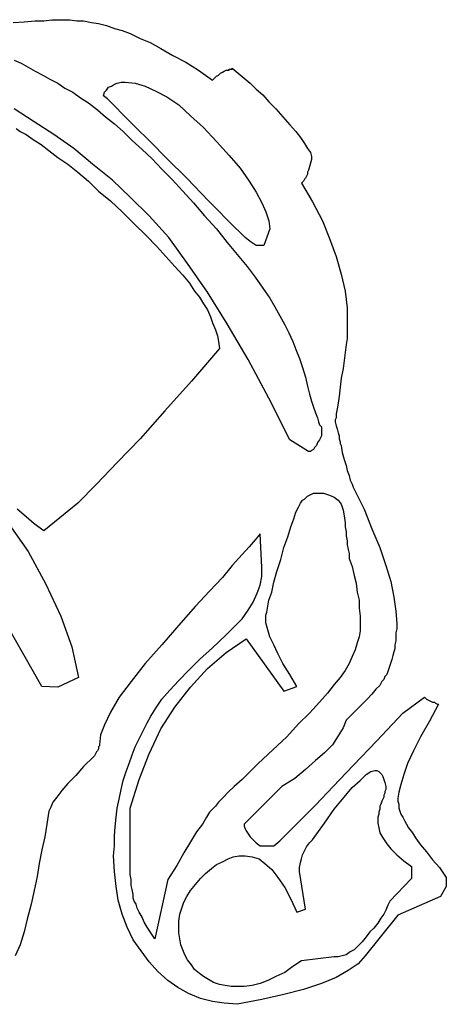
# Model space of a CAD drawing. Extents: x 0.3 to 25.6, y -0.6 to 1.9.
# Tile 3 of 20: x 1.6 to 2.4, y -0.2 to 1.8. Entities that reach past the tile are written whole.
import ezdxf

# ---------------------------------------------------------------- set-up
doc = ezdxf.new("R2010")
doc.units = 0

msp = doc.modelspace()

# ---------------------------------------------------------------- linework, layer by layer
at = {"color": 0}
for p, q in [((1.587891, 1.746094, 0.5), (1.609375, 1.748047, 0.5)), ((1.609375, 1.748047, 0.5), (1.630859, 1.75, 0.5)), ((1.630859, 1.75, 0.5), (1.648438, 1.75, 0.5)), ((1.648438, 1.75, 0.5), (1.664063, 1.751953, 0.5)), ((1.664063, 1.751953, 0.5), (1.675781, 1.751953, 0.5)), ((1.675781, 1.751953, 0.5), (1.6875, 1.751953, 0.5)), ((1.6875, 1.751953, 0.5), (1.699219, 1.751953, 0.5)), ((1.699219, 1.751953, 0.5), (1.712891, 1.75, 0.5)), ((1.712891, 1.75, 0.5), (1.726563, 1.75, 0.5)), ((1.726563, 1.75, 0.5), (1.742188, 1.746094, 0.5)), ((1.742188, 1.746094, 0.5), (1.755859, 1.744141, 0.5)), ((1.755859, 1.744141, 0.5), (1.771484, 1.740234, 0.5)), ((1.771484, 1.740234, 0.5), (1.787109, 1.734375, 0.5)), ((1.787109, 1.734375, 0.5), (1.802734, 1.730469, 0.5)), ((1.802734, 1.730469, 0.5), (1.818359, 1.724609, 0.5)), ((1.818359, 1.724609, 0.5), (1.837891, 1.714844, 0.5)), ((1.837891, 1.714844, 0.5), (1.857422, 1.707031, 0.5)), ((1.857422, 1.707031, 0.5), (1.878906, 1.695313, 0.5)), ((1.878906, 1.695313, 0.5), (1.902344, 1.681641, 0.5)), ((1.589844, 1.671875, 0.5), (1.603516, 1.666016, 0.5)), ((1.902344, 1.681641, 0.5), (1.927734, 1.667969, 0.5)), ((1.603516, 1.666016, 0.5), (1.617188, 1.658203, 0.5)), ((1.617188, 1.658203, 0.5), (1.630859, 1.650391, 0.5)), ((1.630859, 1.650391, 0.5), (1.646484, 1.642578, 0.5)), ((1.927734, 1.667969, 0.5), (1.953125, 1.652344, 0.5)), ((1.953125, 1.652344, 0.5), (1.980469, 1.632813, 0.5)), ((2, 1.648438, 0.5), (2.003906, 1.650391, 0.5)), ((2.003906, 1.650391, 0.5), (2.007813, 1.652344, 0.5)), ((2.007813, 1.652344, 0.5), (2.011719, 1.652344, 0.5)), ((2.011719, 1.652344, 0.5), (2.013672, 1.652344, 0.5)), ((2.013672, 1.652344, 0.5), (2.013672, 1.654297, 0.5)), ((2.013672, 1.654297, 0.5), (2.015625, 1.654297, 0.5)), ((2.015625, 1.654297, 0.5), (2.015625, 1.654297, 0.5)), ((2.015625, 1.654297, 0.5), (2.017578, 1.654297, 0.5)), ((2.017578, 1.654297, 0.5), (2.017578, 1.654297, 0.5)), ((2.017578, 1.654297, 0.5), (2.019531, 1.654297, 0.5)), ((2.019531, 1.654297, 0.5), (2.019531, 1.65625, 0.5)), ((2.019531, 1.65625, 0.5), (2.03125, 1.646484, 0.5)), ((1.646484, 1.642578, 0.5), (1.660156, 1.634766, 0.5)), ((1.660156, 1.634766, 0.5), (1.675781, 1.626953, 0.5)), ((1.980469, 1.632813, 0.5), (1.984375, 1.636719, 0.5)), ((1.984375, 1.636719, 0.5), (1.988281, 1.640625, 0.5)), ((1.988281, 1.640625, 0.5), (1.992188, 1.642578, 0.5)), ((1.992188, 1.642578, 0.5), (1.996094, 1.646484, 0.5)), ((1.996094, 1.646484, 0.5), (2, 1.648438, 0.5)), ((2.03125, 1.646484, 0.5), (2.042969, 1.636719, 0.5)), ((2.042969, 1.636719, 0.5), (2.054688, 1.626953, 0.5)), ((1.675781, 1.626953, 0.5), (1.689453, 1.617188, 0.5)), ((1.689453, 1.617188, 0.5), (1.705078, 1.609375, 0.5)), ((1.767578, 1.609375, 0.5), (1.771484, 1.613281, 0.5)), ((1.771484, 1.613281, 0.5), (1.775391, 1.619141, 0.5)), ((1.775391, 1.619141, 0.5), (1.78125, 1.621094, 0.5)), ((1.78125, 1.621094, 0.5), (1.787109, 1.625, 0.5)), ((1.787109, 1.625, 0.5), (1.792969, 1.626953, 0.5)), ((1.792969, 1.626953, 0.5), (1.800781, 1.628906, 0.5)), ((1.800781, 1.628906, 0.5), (1.808594, 1.628906, 0.5)), ((1.808594, 1.628906, 0.5), (1.828125, 1.626953, 0.5)), ((1.828125, 1.626953, 0.5), (1.847656, 1.621094, 0.5)), ((1.847656, 1.621094, 0.5), (1.869141, 1.611328, 0.5)), ((2.054688, 1.626953, 0.5), (2.066406, 1.615234, 0.5)), ((2.066406, 1.615234, 0.5), (2.080078, 1.603516, 0.5)), ((1.705078, 1.609375, 0.5), (1.720703, 1.597656, 0.5)), ((1.720703, 1.597656, 0.5), (1.736328, 1.587891, 0.5)), ((1.765625, 1.601563, 0.5), (1.767578, 1.609375, 0.5)), ((1.773438, 1.595703, 0.5), (1.765625, 1.601563, 0.5)), ((1.787109, 1.582031, 0.5), (1.773438, 1.595703, 0.5)), ((1.869141, 1.611328, 0.5), (1.890625, 1.599609, 0.5)), ((1.890625, 1.599609, 0.5), (1.914063, 1.583984, 0.5)), ((2.080078, 1.603516, 0.5), (2.091797, 1.589844, 0.5)), ((1.628906, 1.550781, 0.5), (1.589844, 1.576172, 0.5)), ((1.736328, 1.587891, 0.5), (1.753906, 1.574219, 0.5)), ((1.753906, 1.574219, 0.5), (1.769531, 1.560547, 0.5)), ((1.804688, 1.564453, 0.5), (1.787109, 1.582031, 0.5)), ((1.914063, 1.583984, 0.5), (1.9375, 1.5625, 0.5)), ((2.091797, 1.589844, 0.5), (2.105469, 1.576172, 0.5)), ((2.105469, 1.576172, 0.5), (2.119141, 1.560547, 0.5)), ((1.769531, 1.560547, 0.5), (1.787109, 1.546875, 0.5)), ((1.828125, 1.541016, 0.5), (1.804688, 1.564453, 0.5)), ((1.9375, 1.5625, 0.5), (1.962891, 1.539063, 0.5)), ((2.119141, 1.560547, 0.5), (2.132813, 1.544922, 0.5)), ((1.59375, 1.537109, 0.5), (1.601563, 1.53125, 0.5)), ((1.667969, 1.525391, 0.5), (1.628906, 1.550781, 0.5)), ((1.787109, 1.546875, 0.5), (1.804688, 1.53125, 0.5)), ((1.857422, 1.511719, 0.5), (1.828125, 1.541016, 0.5)), ((1.962891, 1.539063, 0.5), (1.988281, 1.511719, 0.5)), ((2.132813, 1.544922, 0.5), (2.144531, 1.53125, 0.5)), ((1.601563, 1.53125, 0.5), (1.613281, 1.525391, 0.5)), ((1.613281, 1.525391, 0.5), (1.626953, 1.515625, 0.5)), ((1.626953, 1.515625, 0.5), (1.642578, 1.505859, 0.5)), ((1.707031, 1.498047, 0.5), (1.667969, 1.525391, 0.5)), ((1.804688, 1.53125, 0.5), (1.822266, 1.513672, 0.5)), ((2.144531, 1.53125, 0.5), (2.154297, 1.519531, 0.5)), ((2.154297, 1.519531, 0.5), (2.162109, 1.507813, 0.5)), ((1.642578, 1.505859, 0.5), (1.658203, 1.494141, 0.5)), ((1.744141, 1.466797, 0.5), (1.707031, 1.498047, 0.5)), ((1.822266, 1.513672, 0.5), (1.841797, 1.496094, 0.5)), ((1.841797, 1.496094, 0.5), (1.861328, 1.478516, 0.5)), ((1.890625, 1.478516, 0.5), (1.857422, 1.511719, 0.5)), ((1.988281, 1.511719, 0.5), (2.013672, 1.484375, 0.5)), ((2.162109, 1.507813, 0.5), (2.167969, 1.498047, 0.5)), ((2.167969, 1.498047, 0.5), (2.173828, 1.490234, 0.5)), ((1.658203, 1.494141, 0.5), (1.675781, 1.480469, 0.5)), ((1.675781, 1.480469, 0.5), (1.695313, 1.466797, 0.5)), ((1.861328, 1.478516, 0.5), (1.880859, 1.457031, 0.5)), ((1.929688, 1.439453, 0.5), (1.890625, 1.478516, 0.5)), ((2.013672, 1.484375, 0.5), (2.035156, 1.458984, 0.5)), ((2.175781, 1.476563, 0.5), (2.169922, 1.455078, 0.5)), ((2.173828, 1.490234, 0.5), (2.175781, 1.482422, 0.5)), ((2.175781, 1.482422, 0.5), (2.175781, 1.476563, 0.5)), ((1.695313, 1.466797, 0.5), (1.714844, 1.451172, 0.5)), ((1.783203, 1.435547, 0.5), (1.744141, 1.466797, 0.5)), ((1.880859, 1.457031, 0.5), (1.900391, 1.4375, 0.5)), ((2.035156, 1.458984, 0.5), (2.052734, 1.433594, 0.5)), ((1.714844, 1.451172, 0.5), (1.736328, 1.433594, 0.5)), ((1.900391, 1.4375, 0.5), (1.921875, 1.414063, 0.5)), ((1.972656, 1.394531, 0.5), (1.929688, 1.439453, 0.5)), ((2.162109, 1.4375, 0.5), (2.160156, 1.433594, 0.5)), ((2.164063, 1.439453, 0.5), (2.162109, 1.4375, 0.5)), ((2.166016, 1.443359, 0.5), (2.164063, 1.439453, 0.5)), ((2.167969, 1.447266, 0.5), (2.166016, 1.443359, 0.5)), ((2.169922, 1.455078, 0.5), (2.167969, 1.451172, 0.5)), ((2.167969, 1.451172, 0.5), (2.167969, 1.447266, 0.5)), ((1.736328, 1.433594, 0.5), (1.755859, 1.414063, 0.5)), ((1.818359, 1.402344, 0.5), (1.783203, 1.435547, 0.5)), ((2.052734, 1.433594, 0.5), (2.066406, 1.412109, 0.5)), ((2.158203, 1.431641, 0.5), (2.15625, 1.429688, 0.5)), ((2.15625, 1.429688, 0.5), (2.177734, 1.392578, 0.5)), ((2.160156, 1.433594, 0.5), (2.158203, 1.431641, 0.5)), ((1.755859, 1.414063, 0.5), (1.779297, 1.394531, 0.5)), ((1.855469, 1.365234, 0.5), (1.818359, 1.402344, 0.5)), ((1.921875, 1.414063, 0.5), (1.943359, 1.390625, 0.5)), ((2.066406, 1.412109, 0.5), (2.078125, 1.390625, 0.5)), ((1.779297, 1.394531, 0.5), (1.802734, 1.373047, 0.5)), ((1.943359, 1.390625, 0.5), (1.964844, 1.365234, 0.5)), ((1.992188, 1.375, 0.5), (1.972656, 1.394531, 0.5)), ((2.078125, 1.390625, 0.5), (2.085938, 1.373047, 0.5)), ((2.177734, 1.392578, 0.5), (2.197266, 1.355469, 0.5)), ((1.802734, 1.373047, 0.5), (1.826172, 1.349609, 0.5)), ((1.894531, 1.322266, 0.5), (1.855469, 1.365234, 0.5)), ((1.964844, 1.365234, 0.5), (1.988281, 1.339844, 0.5)), ((2.007813, 1.359375, 0.5), (1.992188, 1.375, 0.5)), ((2.023438, 1.34375, 0.5), (2.007813, 1.359375, 0.5)), ((2.085938, 1.373047, 0.5), (2.091797, 1.355469, 0.5)), ((1.826172, 1.349609, 0.5), (1.849609, 1.326172, 0.5)), ((1.988281, 1.339844, 0.5), (2.009766, 1.3125, 0.5)), ((2.035156, 1.332031, 0.5), (2.023438, 1.34375, 0.5)), ((2.09375, 1.339844, 0.5), (2.082031, 1.306641, 0.5)), ((2.091797, 1.355469, 0.5), (2.09375, 1.339844, 0.5)), ((2.197266, 1.355469, 0.5), (2.210938, 1.320313, 0.5)), ((1.849609, 1.326172, 0.5), (1.871094, 1.304688, 0.5)), ((1.931641, 1.271484, 0.5), (1.894531, 1.322266, 0.5)), ((2.044922, 1.322266, 0.5), (2.035156, 1.332031, 0.5)), ((2.054688, 1.314453, 0.5), (2.044922, 1.322266, 0.5)), ((2.210938, 1.320313, 0.5), (2.224609, 1.285156, 0.5)), ((1.871094, 1.304688, 0.5), (1.888672, 1.285156, 0.5)), ((2.009766, 1.3125, 0.5), (2.029297, 1.289063, 0.5)), ((2.060547, 1.310547, 0.5), (2.054688, 1.314453, 0.5)), ((2.066406, 1.306641, 0.5), (2.060547, 1.310547, 0.5)), ((2.082031, 1.306641, 0.5), (2.066406, 1.306641, 0.5)), ((1.888672, 1.285156, 0.5), (1.90625, 1.265625, 0.5)), ((2.029297, 1.289063, 0.5), (2.048828, 1.265625, 0.5)), ((2.224609, 1.285156, 0.5), (2.234375, 1.25, 0.5)), ((1.90625, 1.265625, 0.5), (1.921875, 1.248047, 0.5)), ((1.970703, 1.214844, 0.5), (1.931641, 1.271484, 0.5)), ((2.048828, 1.265625, 0.5), (2.064453, 1.244141, 0.5)), ((1.921875, 1.248047, 0.5), (1.935547, 1.232422, 0.5)), ((2.064453, 1.244141, 0.5), (2.080078, 1.222656, 0.5)), ((2.234375, 1.25, 0.5), (2.242188, 1.216797, 0.5)), ((1.935547, 1.232422, 0.5), (1.945313, 1.216797, 0.5)), ((1.945313, 1.216797, 0.5), (1.955078, 1.205078, 0.5)), ((1.955078, 1.205078, 0.5), (1.962891, 1.191406, 0.5)), ((2.009766, 1.152344, 0.5), (1.970703, 1.214844, 0.5)), ((2.080078, 1.222656, 0.5), (2.09375, 1.203125, 0.5)), ((2.242188, 1.216797, 0.5), (2.246094, 1.183594, 0.5)), ((1.962891, 1.191406, 0.5), (1.970703, 1.179688, 0.5)), ((2.09375, 1.203125, 0.5), (2.103516, 1.185547, 0.5)), ((2.103516, 1.185547, 0.5), (2.113281, 1.167969, 0.5)), ((1.970703, 1.179688, 0.5), (1.976563, 1.166016, 0.5)), ((1.976563, 1.166016, 0.5), (1.980469, 1.154297, 0.5)), ((2.113281, 1.167969, 0.5), (2.123047, 1.150391, 0.5)), ((2.246094, 1.183594, 0.5), (2.246094, 1.152344, 0.5)), ((1.980469, 1.154297, 0.5), (1.986328, 1.140625, 0.5)), ((2.050781, 1.082031, 0.5), (2.009766, 1.152344, 0.5)), ((2.123047, 1.150391, 0.5), (2.130859, 1.134766, 0.5)), ((2.246094, 1.152344, 0.5), (2.246094, 1.144531, 0.5)), ((1.986328, 1.140625, 0.5), (1.990234, 1.128906, 0.5)), ((1.990234, 1.128906, 0.5), (1.992188, 1.117188, 0.5)), ((2.130859, 1.134766, 0.5), (2.138672, 1.117188, 0.5)), ((2.246094, 1.144531, 0.5), (2.246094, 1.134766, 0.5)), ((2.246094, 1.134766, 0.5), (2.246094, 1.123047, 0.5)), ((1.992188, 1.117188, 0.5), (1.994141, 1.103516, 0.5)), ((2.138672, 1.117188, 0.5), (2.144531, 1.101563, 0.5)), ((2.244141, 1.111328, 0.5), (2.242188, 1.095703, 0.5)), ((2.246094, 1.123047, 0.5), (2.244141, 1.111328, 0.5)), ((1.994141, 1.103516, 0.5), (1.939453, 1.039063, 0.5)), ((2.144531, 1.101563, 0.5), (2.152344, 1.083984, 0.5)), ((2.242188, 1.095703, 0.5), (2.240234, 1.080078, 0.5)), ((2.091797, 1.005859, 0.5), (2.050781, 1.082031, 0.5)), ((2.152344, 1.083984, 0.5), (2.158203, 1.066406, 0.5)), ((2.240234, 1.080078, 0.5), (2.238281, 1.064453, 0.5)), ((2.158203, 1.066406, 0.5), (2.164063, 1.046875, 0.5)), ((2.238281, 1.064453, 0.5), (2.234375, 1.044922, 0.5)), ((1.939453, 1.039063, 0.5), (1.886719, 0.980469, 0.5)), ((2.164063, 1.046875, 0.5), (2.167969, 1.029297, 0.5)), ((2.167969, 1.029297, 0.5), (2.171875, 1.013672, 0.5)), ((2.234375, 1.044922, 0.5), (2.232422, 1.027344, 0.5)), ((2.171875, 1.013672, 0.5), (2.175781, 1, 0.5)), ((2.230469, 1.009766, 0.5), (2.228516, 0.996094, 0.5)), ((2.232422, 1.027344, 0.5), (2.230469, 1.009766, 0.5)), ((2.132813, 0.923828, 0.5), (2.091797, 1.005859, 0.5)), ((2.175781, 1, 0.5), (2.179688, 0.988281, 0.5)), ((2.228516, 0.996094, 0.5), (2.226563, 0.984375, 0.5)), ((1.886719, 0.980469, 0.5), (1.837891, 0.925781, 0.5)), ((2.179688, 0.988281, 0.5), (2.183594, 0.976563, 0.5)), ((2.183594, 0.976563, 0.5), (2.1875, 0.966797, 0.5)), ((2.226563, 0.984375, 0.5), (2.224609, 0.974609, 0.5)), ((2.224609, 0.974609, 0.5), (2.224609, 0.966797, 0.5)), ((2.1875, 0.966797, 0.5), (2.189453, 0.958984, 0.5)), ((2.189453, 0.958984, 0.5), (2.191406, 0.953125, 0.5)), ((2.191406, 0.953125, 0.5), (2.195313, 0.949219, 0.5)), ((2.224609, 0.966797, 0.5), (2.222656, 0.962891, 0.5)), ((2.222656, 0.962891, 0.5), (2.222656, 0.958984, 0.5)), ((2.222656, 0.958984, 0.5), (2.224609, 0.951172, 0.5)), ((2.195313, 0.949219, 0.5), (2.195313, 0.931641, 0.5)), ((2.224609, 0.951172, 0.5), (2.226563, 0.945313, 0.5)), ((2.226563, 0.945313, 0.5), (2.228516, 0.9375, 0.5)), ((2.228516, 0.9375, 0.5), (2.230469, 0.931641, 0.5)), ((1.837891, 0.925781, 0.5), (1.792969, 0.878906, 0.5)), ((2.169922, 0.900391, 0.5), (2.132813, 0.923828, 0.5)), ((2.1875, 0.917969, 0.5), (2.185547, 0.912109, 0.5)), ((2.191406, 0.923828, 0.5), (2.1875, 0.917969, 0.5)), ((2.195313, 0.931641, 0.5), (2.191406, 0.923828, 0.5)), ((2.230469, 0.931641, 0.5), (2.230469, 0.925781, 0.5)), ((2.230469, 0.925781, 0.5), (2.232422, 0.919922, 0.5)), ((2.232422, 0.919922, 0.5), (2.232422, 0.916016, 0.5)), ((2.232422, 0.916016, 0.5), (2.234375, 0.912109, 0.5)), ((2.173828, 0.900391, 0.5), (2.169922, 0.900391, 0.5)), ((2.175781, 0.902344, 0.5), (2.173828, 0.900391, 0.5)), ((2.179688, 0.904297, 0.5), (2.175781, 0.902344, 0.5)), ((2.181641, 0.908203, 0.5), (2.179688, 0.904297, 0.5)), ((2.185547, 0.912109, 0.5), (2.181641, 0.908203, 0.5)), ((2.234375, 0.912109, 0.5), (2.236328, 0.898438, 0.5)), ((2.236328, 0.898438, 0.5), (2.240234, 0.884766, 0.5)), ((1.792969, 0.878906, 0.5), (1.751953, 0.835938, 0.5)), ((2.240234, 0.884766, 0.5), (2.244141, 0.873047, 0.5)), ((2.244141, 0.873047, 0.5), (2.246094, 0.863281, 0.5)), ((2.246094, 0.863281, 0.5), (2.25, 0.853516, 0.5)), ((1.751953, 0.835938, 0.5), (1.714844, 0.798828, 0.5)), ((2.25, 0.853516, 0.5), (2.251953, 0.84375, 0.5)), ((2.251953, 0.84375, 0.5), (2.255859, 0.835938, 0.5)), ((2.255859, 0.835938, 0.5), (2.257813, 0.830078, 0.5)), ((2.171875, 0.814453, 0.5), (2.175781, 0.816406, 0.5)), ((2.175781, 0.816406, 0.5), (2.179688, 0.818359, 0.5)), ((2.179688, 0.818359, 0.5), (2.181641, 0.818359, 0.5)), ((2.181641, 0.818359, 0.5), (2.185547, 0.818359, 0.5)), ((2.185547, 0.818359, 0.5), (2.199219, 0.818359, 0.5)), ((2.199219, 0.818359, 0.5), (2.210938, 0.814453, 0.5)), ((2.257813, 0.830078, 0.5), (2.279297, 0.787109, 0.5)), ((1.714844, 0.798828, 0.5), (1.679688, 0.769531, 0.5)), ((2.150391, 0.791016, 0.5), (2.154297, 0.798828, 0.5)), ((2.154297, 0.798828, 0.5), (2.158203, 0.804688, 0.5)), ((2.158203, 0.804688, 0.5), (2.162109, 0.806641, 0.5)), ((2.162109, 0.806641, 0.5), (2.166016, 0.810547, 0.5)), ((2.166016, 0.810547, 0.5), (2.167969, 0.8125, 0.5)), ((2.167969, 0.8125, 0.5), (2.171875, 0.814453, 0.5)), ((2.210938, 0.814453, 0.5), (2.220703, 0.810547, 0.5)), ((2.220703, 0.810547, 0.5), (2.228516, 0.804688, 0.5)), ((2.228516, 0.804688, 0.5), (2.234375, 0.796875, 0.5)), ((2.234375, 0.796875, 0.5), (2.238281, 0.785156, 0.5)), ((1.613281, 0.771484, 0.5), (1.595703, 0.787109, 0.5)), ((2.140625, 0.767578, 0.5), (2.144531, 0.78125, 0.5)), ((2.144531, 0.78125, 0.5), (2.150391, 0.791016, 0.5)), ((2.238281, 0.785156, 0.5), (2.240234, 0.773438, 0.5)), ((2.279297, 0.787109, 0.5), (2.294922, 0.748047, 0.5)), ((1.644531, 0.4375, 0.5), (1.460938, 0.757813, 0.5)), ((1.572266, 0.767578, 0.5), (1.617188, 0.703125, 0.5)), ((1.628906, 0.757813, 0.5), (1.613281, 0.771484, 0.5)), ((1.648438, 0.744141, 0.5), (1.628906, 0.757813, 0.5)), ((1.679688, 0.769531, 0.5), (1.648438, 0.744141, 0.5)), ((2.134766, 0.751953, 0.5), (2.140625, 0.767578, 0.5)), ((2.240234, 0.773438, 0.5), (2.242188, 0.759766, 0.5)), ((2.242188, 0.759766, 0.5), (2.242188, 0.751953, 0.5)), ((2.074219, 0.738281, 0.5), (2.064453, 0.726563, 0.5)), ((2.078125, 0.671875, 0.5), (2.074219, 0.738281, 0.5)), ((2.128906, 0.732422, 0.5), (2.134766, 0.751953, 0.5)), ((2.242188, 0.751953, 0.5), (2.244141, 0.742188, 0.5)), ((2.244141, 0.742188, 0.5), (2.244141, 0.734375, 0.5)), ((2.294922, 0.748047, 0.5), (2.310547, 0.710938, 0.5)), ((2.064453, 0.726563, 0.5), (2.052734, 0.712891, 0.5)), ((2.121094, 0.710938, 0.5), (2.128906, 0.732422, 0.5)), ((2.244141, 0.734375, 0.5), (2.246094, 0.724609, 0.5)), ((2.246094, 0.724609, 0.5), (2.246094, 0.716797, 0.5)), ((1.617188, 0.703125, 0.5), (1.652344, 0.638672, 0.5)), ((2.052734, 0.712891, 0.5), (2.039063, 0.697266, 0.5)), ((2.115234, 0.6875, 0.5), (2.121094, 0.710938, 0.5)), ((2.246094, 0.716797, 0.5), (2.248047, 0.707031, 0.5)), ((2.248047, 0.707031, 0.5), (2.25, 0.699219, 0.5)), ((2.25, 0.699219, 0.5), (2.25, 0.689453, 0.5)), ((2.310547, 0.710938, 0.5), (2.322266, 0.675781, 0.5)), ((2.039063, 0.697266, 0.5), (2.019531, 0.675781, 0.5)), ((2.107422, 0.664063, 0.5), (2.115234, 0.6875, 0.5)), ((2.25, 0.689453, 0.5), (2.255859, 0.673828, 0.5)), ((2.019531, 0.675781, 0.5), (2, 0.652344, 0.5)), ((2.078125, 0.654297, 0.5), (2.078125, 0.671875, 0.5)), ((2.101563, 0.642578, 0.5), (2.107422, 0.664063, 0.5)), ((2.255859, 0.673828, 0.5), (2.259766, 0.65625, 0.5)), ((2.322266, 0.675781, 0.5), (2.332031, 0.644531, 0.5)), ((2, 0.652344, 0.5), (1.974609, 0.625, 0.5)), ((2.074219, 0.636719, 0.5), (2.078125, 0.654297, 0.5)), ((2.097656, 0.623047, 0.5), (2.101563, 0.642578, 0.5)), ((2.259766, 0.65625, 0.5), (2.263672, 0.640625, 0.5)), ((2.332031, 0.644531, 0.5), (2.337891, 0.613281, 0.5)), ((1.652344, 0.638672, 0.5), (1.681641, 0.576172, 0.5)), ((1.974609, 0.625, 0.5), (1.947266, 0.595703, 0.5)), ((2.068359, 0.621094, 0.5), (2.074219, 0.636719, 0.5)), ((2.091797, 0.607422, 0.5), (2.097656, 0.623047, 0.5)), ((2.263672, 0.640625, 0.5), (2.265625, 0.623047, 0.5)), ((2.265625, 0.623047, 0.5), (2.269531, 0.607422, 0.5)), ((2.050781, 0.587891, 0.5), (2.060547, 0.603516, 0.5)), ((2.060547, 0.603516, 0.5), (2.068359, 0.621094, 0.5)), ((2.089844, 0.595703, 0.5), (2.091797, 0.607422, 0.5)), ((2.269531, 0.607422, 0.5), (2.269531, 0.591797, 0.5)), ((2.337891, 0.613281, 0.5), (2.341797, 0.585938, 0.5)), ((1.947266, 0.595703, 0.5), (1.917969, 0.5625, 0.5)), ((2.039063, 0.570313, 0.5), (2.050781, 0.587891, 0.5)), ((2.085938, 0.578125, 0.5), (2.087891, 0.583984, 0.5)), ((2.087891, 0.583984, 0.5), (2.089844, 0.595703, 0.5)), ((2.269531, 0.591797, 0.5), (2.271484, 0.576172, 0.5)), ((2.341797, 0.585938, 0.5), (2.34375, 0.560547, 0.5)), ((1.681641, 0.576172, 0.5), (1.703125, 0.515625, 0.5)), ((2.023438, 0.554688, 0.5), (2.039063, 0.570313, 0.5)), ((2.085938, 0.572266, 0.5), (2.085938, 0.578125, 0.5)), ((2.085938, 0.5625, 0.5), (2.085938, 0.572266, 0.5)), ((2.271484, 0.576172, 0.5), (2.271484, 0.560547, 0.5)), ((1.917969, 0.5625, 0.5), (1.880859, 0.519531, 0.5)), ((2.007813, 0.539063, 0.5), (2.023438, 0.554688, 0.5)), ((2.089844, 0.548828, 0.5), (2.085938, 0.5625, 0.5)), ((2.09375, 0.535156, 0.5), (2.089844, 0.548828, 0.5)), ((2.271484, 0.546875, 0.5), (2.269531, 0.535156, 0.5)), ((2.271484, 0.560547, 0.5), (2.271484, 0.546875, 0.5)), ((2.34375, 0.550781, 0.5), (2.341797, 0.542969, 0.5)), ((2.34375, 0.560547, 0.5), (2.34375, 0.550781, 0.5)), ((1.980469, 0.513672, 0.5), (2.007813, 0.539063, 0.5)), ((2.007813, 0.503906, 0.5), (2.046875, 0.53125, 0.5)), ((2.046875, 0.53125, 0.5), (2.121094, 0.427734, 0.5)), ((2.101563, 0.519531, 0.5), (2.09375, 0.535156, 0.5)), ((2.269531, 0.535156, 0.5), (2.265625, 0.523438, 0.5)), ((2.341797, 0.527344, 0.5), (2.339844, 0.519531, 0.5)), ((2.341797, 0.542969, 0.5), (2.341797, 0.535156, 0.5)), ((2.341797, 0.535156, 0.5), (2.341797, 0.527344, 0.5)), ((1.703125, 0.515625, 0.5), (1.716797, 0.455078, 0.5)), ((1.880859, 0.519531, 0.5), (1.847656, 0.482422, 0.5)), ((1.955078, 0.490234, 0.5), (1.980469, 0.513672, 0.5)), ((2.109375, 0.501953, 0.5), (2.101563, 0.519531, 0.5)), ((2.261719, 0.509766, 0.5), (2.255859, 0.496094, 0.5)), ((2.265625, 0.523438, 0.5), (2.261719, 0.509766, 0.5)), ((2.337891, 0.505859, 0.5), (2.335938, 0.498047, 0.5)), ((2.339844, 0.511719, 0.5), (2.337891, 0.505859, 0.5)), ((2.339844, 0.519531, 0.5), (2.339844, 0.511719, 0.5)), ((1.933594, 0.46875, 0.5), (1.955078, 0.490234, 0.5)), ((1.970703, 0.472656, 0.5), (2.007813, 0.503906, 0.5)), ((2.119141, 0.482422, 0.5), (2.109375, 0.501953, 0.5)), ((2.255859, 0.496094, 0.5), (2.25, 0.482422, 0.5)), ((2.333984, 0.490234, 0.5), (2.332031, 0.484375, 0.5)), ((2.335938, 0.498047, 0.5), (2.333984, 0.490234, 0.5)), ((1.847656, 0.482422, 0.5), (1.820313, 0.447266, 0.5)), ((1.914063, 0.449219, 0.5), (1.933594, 0.46875, 0.5)), ((1.9375, 0.435547, 0.5), (1.970703, 0.472656, 0.5)), ((2.132813, 0.460938, 0.5), (2.119141, 0.482422, 0.5)), ((2.242188, 0.46875, 0.5), (2.232422, 0.455078, 0.5)), ((2.25, 0.482422, 0.5), (2.242188, 0.46875, 0.5)), ((2.326172, 0.466797, 0.5), (2.324219, 0.460938, 0.5)), ((2.328125, 0.472656, 0.5), (2.326172, 0.466797, 0.5)), ((2.330078, 0.478516, 0.5), (2.328125, 0.472656, 0.5)), ((2.332031, 0.484375, 0.5), (2.330078, 0.478516, 0.5)), ((1.716797, 0.455078, 0.5), (1.675781, 0.435547, 0.5)), ((1.820313, 0.447266, 0.5), (1.796875, 0.416016, 0.5)), ((1.896484, 0.429688, 0.5), (1.914063, 0.449219, 0.5)), ((2.146484, 0.4375, 0.5), (2.132813, 0.460938, 0.5)), ((2.232422, 0.455078, 0.5), (2.220703, 0.441406, 0.5)), ((2.314453, 0.447266, 0.5), (2.310547, 0.439453, 0.5)), ((2.318359, 0.451172, 0.5), (2.314453, 0.447266, 0.5)), ((2.320313, 0.457031, 0.5), (2.318359, 0.451172, 0.5)), ((2.324219, 0.460938, 0.5), (2.320313, 0.457031, 0.5)), ((1.675781, 0.435547, 0.5), (1.644531, 0.4375, 0.5)), ((1.880859, 0.412109, 0.5), (1.896484, 0.429688, 0.5)), ((1.90625, 0.396484, 0.5), (1.9375, 0.435547, 0.5)), ((2.121094, 0.427734, 0.5), (2.146484, 0.4375, 0.5)), ((2.220703, 0.441406, 0.5), (2.207031, 0.423828, 0.5)), ((2.302734, 0.431641, 0.5), (2.294922, 0.421875, 0.5)), ((2.310547, 0.439453, 0.5), (2.302734, 0.431641, 0.5)), ((1.796875, 0.416016, 0.5), (1.779297, 0.386719, 0.5)), ((1.869141, 0.394531, 0.5), (1.880859, 0.412109, 0.5)), ((2.207031, 0.423828, 0.5), (2.191406, 0.40625, 0.5)), ((2.285156, 0.412109, 0.5), (2.273438, 0.400391, 0.5)), ((2.294922, 0.421875, 0.5), (2.285156, 0.412109, 0.5)), ((2.355469, 0.384766, 0.5), (2.398438, 0.416016, 0.5)), ((2.398438, 0.416016, 0.5), (2.402344, 0.412109, 0.5)), ((2.402344, 0.412109, 0.5), (2.40625, 0.410156, 0.5)), ((2.40625, 0.410156, 0.5), (2.410156, 0.408203, 0.5)), ((2.410156, 0.408203, 0.5), (2.414063, 0.40625, 0.5)), ((1.859375, 0.378906, 0.5), (1.869141, 0.394531, 0.5)), ((1.878906, 0.353516, 0.5), (1.90625, 0.396484, 0.5)), ((2.191406, 0.40625, 0.5), (2.171875, 0.384766, 0.5)), ((2.273438, 0.400391, 0.5), (2.259766, 0.386719, 0.5)), ((2.425781, 0.402344, 0.5), (2.408203, 0.369141, 0.5)), ((2.414063, 0.40625, 0.5), (2.417969, 0.40625, 0.5)), ((2.417969, 0.40625, 0.5), (2.419922, 0.404297, 0.5)), ((2.419922, 0.404297, 0.5), (2.423828, 0.402344, 0.5)), ((2.423828, 0.402344, 0.5), (2.425781, 0.402344, 0.5)), ((1.779297, 0.386719, 0.5), (1.767578, 0.361328, 0.5)), ((1.851563, 0.365234, 0.5), (1.859375, 0.378906, 0.5)), ((2.171875, 0.384766, 0.5), (2.150391, 0.363281, 0.5)), ((2.244141, 0.371094, 0.5), (2.238281, 0.355469, 0.5)), ((2.259766, 0.386719, 0.5), (2.244141, 0.371094, 0.5)), ((2.304688, 0.330078, 0.5), (2.355469, 0.384766, 0.5)), ((2.408203, 0.369141, 0.5), (2.390625, 0.337891, 0.5)), ((1.767578, 0.361328, 0.5), (1.759766, 0.341797, 0.5)), ((1.835938, 0.333984, 0.5), (1.84375, 0.349609, 0.5)), ((1.84375, 0.349609, 0.5), (1.851563, 0.365234, 0.5)), ((1.855469, 0.304688, 0.5), (1.878906, 0.353516, 0.5)), ((2.150391, 0.363281, 0.5), (2.126953, 0.337891, 0.5)), ((2.238281, 0.355469, 0.5), (2.228516, 0.339844, 0.5)), ((1.759766, 0.341797, 0.5), (1.757813, 0.322266, 0.5)), ((1.828125, 0.318359, 0.5), (1.835938, 0.333984, 0.5)), ((2.126953, 0.337891, 0.5), (2.099609, 0.3125, 0.5)), ((2.228516, 0.339844, 0.5), (2.216797, 0.322266, 0.5)), ((2.257813, 0.28125, 0.5), (2.304688, 0.330078, 0.5)), ((2.390625, 0.337891, 0.5), (2.376953, 0.310547, 0.5)), ((1.755859, 0.314453, 0.5), (1.753906, 0.310547, 0.5)), ((1.757813, 0.320313, 0.5), (1.755859, 0.318359, 0.5)), ((1.755859, 0.318359, 0.5), (1.755859, 0.314453, 0.5)), ((1.757813, 0.322266, 0.5), (1.757813, 0.320313, 0.5)), ((1.822266, 0.302734, 0.5), (1.828125, 0.318359, 0.5)), ((2.099609, 0.3125, 0.5), (2.070313, 0.285156, 0.5)), ((2.216797, 0.322266, 0.5), (2.201172, 0.306641, 0.5)), ((1.746094, 0.298828, 0.5), (1.726563, 0.279297, 0.5)), ((1.748047, 0.300781, 0.5), (1.746094, 0.298828, 0.5)), ((1.75, 0.304688, 0.5), (1.748047, 0.300781, 0.5)), ((1.751953, 0.308594, 0.5), (1.75, 0.304688, 0.5)), ((1.753906, 0.310547, 0.5), (1.751953, 0.308594, 0.5)), ((1.816406, 0.285156, 0.5), (1.822266, 0.302734, 0.5)), ((1.835938, 0.253906, 0.5), (1.855469, 0.304688, 0.5)), ((2.201172, 0.306641, 0.5), (2.183594, 0.291016, 0.5)), ((2.376953, 0.310547, 0.5), (2.365234, 0.285156, 0.5)), ((1.726563, 0.279297, 0.5), (1.710938, 0.261719, 0.5)), ((1.810547, 0.269531, 0.5), (1.816406, 0.285156, 0.5)), ((2.070313, 0.285156, 0.5), (2.054688, 0.269531, 0.5)), ((2.164063, 0.273438, 0.5), (2.142578, 0.255859, 0.5)), ((2.183594, 0.291016, 0.5), (2.164063, 0.273438, 0.5)), ((2.21875, 0.240234, 0.5), (2.257813, 0.28125, 0.5)), ((2.365234, 0.285156, 0.5), (2.357422, 0.263672, 0.5)), ((1.710938, 0.261719, 0.5), (1.695313, 0.246094, 0.5)), ((1.804688, 0.251953, 0.5), (1.810547, 0.269531, 0.5)), ((1.818359, 0.197266, 0.5), (1.835938, 0.253906, 0.5)), ((2.039063, 0.253906, 0.5), (2.023438, 0.240234, 0.5)), ((2.054688, 0.269531, 0.5), (2.039063, 0.253906, 0.5)), ((2.142578, 0.255859, 0.5), (2.117188, 0.240234, 0.5)), ((2.271484, 0.251953, 0.5), (2.283203, 0.263672, 0.5)), ((2.283203, 0.263672, 0.5), (2.292969, 0.269531, 0.5)), ((2.292969, 0.269531, 0.5), (2.300781, 0.271484, 0.5)), ((2.300781, 0.271484, 0.5), (2.304688, 0.271484, 0.5)), ((2.304688, 0.271484, 0.5), (2.308594, 0.269531, 0.5)), ((2.308594, 0.269531, 0.5), (2.310547, 0.267578, 0.5)), ((2.310547, 0.267578, 0.5), (2.314453, 0.263672, 0.5)), ((2.314453, 0.263672, 0.5), (2.316406, 0.259766, 0.5)), ((2.316406, 0.259766, 0.5), (2.318359, 0.253906, 0.5)), ((2.318359, 0.253906, 0.5), (2.320313, 0.248047, 0.5)), ((2.357422, 0.263672, 0.5), (2.351563, 0.244141, 0.5)), ((1.695313, 0.246094, 0.5), (1.683594, 0.232422, 0.5)), ((1.796875, 0.214844, 0.5), (1.800781, 0.234375, 0.5)), ((1.800781, 0.234375, 0.5), (1.804688, 0.251953, 0.5)), ((2.023438, 0.240234, 0.5), (2.011719, 0.228516, 0.5)), ((2.117188, 0.240234, 0.5), (2.042969, 0.166016, 0.5)), ((2.183594, 0.203125, 0.5), (2.21875, 0.240234, 0.5)), ((2.240234, 0.21875, 0.5), (2.255859, 0.238281, 0.5)), ((2.255859, 0.238281, 0.5), (2.271484, 0.251953, 0.5)), ((2.320313, 0.248047, 0.5), (2.322266, 0.240234, 0.5)), ((2.322266, 0.234375, 0.5), (2.320313, 0.230469, 0.5)), ((2.322266, 0.240234, 0.5), (2.322266, 0.236328, 0.5)), ((2.322266, 0.236328, 0.5), (2.322266, 0.234375, 0.5)), ((2.351563, 0.244141, 0.5), (2.347656, 0.228516, 0.5)), ((1.673828, 0.21875, 0.5), (1.666016, 0.208984, 0.5)), ((1.683594, 0.232422, 0.5), (1.673828, 0.21875, 0.5)), ((1.792969, 0.197266, 0.5), (1.796875, 0.214844, 0.5)), ((2.001953, 0.21875, 0.5), (1.992188, 0.208984, 0.5)), ((2.011719, 0.228516, 0.5), (2.001953, 0.21875, 0.5)), ((2.220703, 0.195313, 0.5), (2.240234, 0.21875, 0.5)), ((2.316406, 0.214844, 0.5), (2.314453, 0.210938, 0.5)), ((2.318359, 0.21875, 0.5), (2.316406, 0.214844, 0.5)), ((2.320313, 0.226563, 0.5), (2.318359, 0.222656, 0.5)), ((2.318359, 0.222656, 0.5), (2.318359, 0.21875, 0.5)), ((2.320313, 0.230469, 0.5), (2.320313, 0.226563, 0.5)), ((2.347656, 0.228516, 0.5), (2.345703, 0.216797, 0.5)), ((2.345703, 0.216797, 0.5), (2.345703, 0.210938, 0.5)), ((1.662109, 0.199219, 0.5), (1.658203, 0.191406, 0.5)), ((1.666016, 0.208984, 0.5), (1.662109, 0.199219, 0.5)), ((1.791016, 0.179688, 0.5), (1.792969, 0.197266, 0.5)), ((1.818359, 0.091797, 0.5), (1.818359, 0.197266, 0.5)), ((1.980469, 0.195313, 0.5), (1.974609, 0.189453, 0.5)), ((1.986328, 0.201172, 0.5), (1.980469, 0.195313, 0.5)), ((1.992188, 0.208984, 0.5), (1.986328, 0.201172, 0.5)), ((2.154297, 0.173828, 0.5), (2.183594, 0.203125, 0.5)), ((2.201172, 0.167969, 0.5), (2.220703, 0.195313, 0.5)), ((2.310547, 0.195313, 0.5), (2.308594, 0.189453, 0.5)), ((2.3125, 0.205078, 0.5), (2.310547, 0.201172, 0.5)), ((2.310547, 0.201172, 0.5), (2.310547, 0.195313, 0.5)), ((2.314453, 0.210938, 0.5), (2.3125, 0.205078, 0.5)), ((2.345703, 0.210938, 0.5), (2.347656, 0.205078, 0.5)), ((2.347656, 0.205078, 0.5), (2.347656, 0.197266, 0.5)), ((2.347656, 0.197266, 0.5), (2.349609, 0.191406, 0.5)), ((1.658203, 0.191406, 0.5), (1.654297, 0.166016, 0.5)), ((1.789063, 0.160156, 0.5), (1.791016, 0.179688, 0.5)), ((1.96875, 0.179688, 0.5), (1.960938, 0.166016, 0.5)), ((1.974609, 0.189453, 0.5), (1.96875, 0.179688, 0.5)), ((2.308594, 0.185547, 0.5), (2.306641, 0.179688, 0.5)), ((2.306641, 0.179688, 0.5), (2.306641, 0.173828, 0.5)), ((2.308594, 0.189453, 0.5), (2.308594, 0.185547, 0.5)), ((2.349609, 0.191406, 0.5), (2.351563, 0.185547, 0.5)), ((2.351563, 0.185547, 0.5), (2.355469, 0.179688, 0.5)), ((2.355469, 0.179688, 0.5), (2.359375, 0.171875, 0.5)), ((1.654297, 0.166016, 0.5), (1.650391, 0.140625, 0.5)), ((1.787109, 0.142578, 0.5), (1.789063, 0.160156, 0.5)), ((1.960938, 0.166016, 0.5), (1.949219, 0.150391, 0.5)), ((2.042969, 0.166016, 0.5), (2.042969, 0.162109, 0.5)), ((2.042969, 0.162109, 0.5), (2.044922, 0.15625, 0.5)), ((2.044922, 0.15625, 0.5), (2.046875, 0.152344, 0.5)), ((2.130859, 0.150391, 0.5), (2.154297, 0.173828, 0.5)), ((2.177734, 0.134766, 0.5), (2.201172, 0.167969, 0.5)), ((2.306641, 0.173828, 0.5), (2.306641, 0.167969, 0.5)), ((2.306641, 0.167969, 0.5), (2.308594, 0.158203, 0.5)), ((2.308594, 0.158203, 0.5), (2.310547, 0.148438, 0.5)), ((2.359375, 0.171875, 0.5), (2.363281, 0.166016, 0.5)), ((2.363281, 0.166016, 0.5), (2.367188, 0.158203, 0.5)), ((2.367188, 0.158203, 0.5), (2.375, 0.148438, 0.5)), ((1.650391, 0.140625, 0.5), (1.644531, 0.115234, 0.5)), ((1.787109, 0.123047, 0.5), (1.787109, 0.142578, 0.5)), ((1.949219, 0.150391, 0.5), (1.9375, 0.130859, 0.5)), ((2.046875, 0.152344, 0.5), (2.050781, 0.146484, 0.5)), ((2.050781, 0.146484, 0.5), (2.054688, 0.140625, 0.5)), ((2.054688, 0.140625, 0.5), (2.060547, 0.134766, 0.5)), ((2.113281, 0.132813, 0.5), (2.130859, 0.150391, 0.5)), ((2.310547, 0.148438, 0.5), (2.316406, 0.138672, 0.5)), ((2.316406, 0.138672, 0.5), (2.324219, 0.126953, 0.5)), ((2.375, 0.148438, 0.5), (2.380859, 0.138672, 0.5)), ((2.380859, 0.138672, 0.5), (2.390625, 0.125, 0.5)), ((1.785156, 0.103516, 0.5), (1.787109, 0.123047, 0.5)), ((1.9375, 0.130859, 0.5), (1.923828, 0.109375, 0.5)), ((2.060547, 0.134766, 0.5), (2.066406, 0.128906, 0.5)), ((2.066406, 0.128906, 0.5), (2.074219, 0.123047, 0.5)), ((2.074219, 0.123047, 0.5), (2.101563, 0.123047, 0.5)), ((2.101563, 0.123047, 0.5), (2.113281, 0.132813, 0.5)), ((2.162109, 0.113281, 0.5), (2.166016, 0.121094, 0.5)), ((2.166016, 0.121094, 0.5), (2.171875, 0.128906, 0.5)), ((2.171875, 0.128906, 0.5), (2.177734, 0.134766, 0.5)), ((2.324219, 0.126953, 0.5), (2.332031, 0.117188, 0.5)), ((2.332031, 0.117188, 0.5), (2.34375, 0.105469, 0.5)), ((2.390625, 0.125, 0.5), (2.402344, 0.111328, 0.5)), ((1.644531, 0.115234, 0.5), (1.638672, 0.087891, 0.5)), ((1.787109, 0.072266, 0.5), (1.785156, 0.103516, 0.5)), ((1.923828, 0.109375, 0.5), (1.910156, 0.083984, 0.5)), ((2, 0.091797, 0.5), (2.011719, 0.097656, 0.5)), ((2.011719, 0.097656, 0.5), (2.021484, 0.101563, 0.5)), ((2.021484, 0.101563, 0.5), (2.033203, 0.103516, 0.5)), ((2.033203, 0.103516, 0.5), (2.044922, 0.103516, 0.5)), ((2.044922, 0.103516, 0.5), (2.058594, 0.101563, 0.5)), ((2.058594, 0.101563, 0.5), (2.072266, 0.097656, 0.5)), ((2.072266, 0.097656, 0.5), (2.083984, 0.087891, 0.5)), ((2.154297, 0.089844, 0.5), (2.15625, 0.097656, 0.5)), ((2.15625, 0.097656, 0.5), (2.158203, 0.105469, 0.5)), ((2.158203, 0.105469, 0.5), (2.162109, 0.113281, 0.5)), ((2.34375, 0.105469, 0.5), (2.357422, 0.09375, 0.5)), ((2.402344, 0.111328, 0.5), (2.414063, 0.095703, 0.5)), ((1.638672, 0.087891, 0.5), (1.634766, 0.0625, 0.5)), ((1.818359, 0.078125, 0.5), (1.818359, 0.091797, 0.5)), ((1.818359, 0.066406, 0.5), (1.818359, 0.078125, 0.5)), ((1.910156, 0.083984, 0.5), (1.892578, 0.056641, 0.5)), ((1.966797, 0.068359, 0.5), (1.978516, 0.078125, 0.5)), ((1.978516, 0.078125, 0.5), (1.988281, 0.085938, 0.5)), ((1.988281, 0.085938, 0.5), (2, 0.091797, 0.5)), ((2.083984, 0.087891, 0.5), (2.097656, 0.076172, 0.5)), ((2.152344, 0.080078, 0.5), (2.154297, 0.089844, 0.5)), ((2.152344, 0.072266, 0.5), (2.152344, 0.080078, 0.5)), ((2.357422, 0.09375, 0.5), (2.373047, 0.082031, 0.5)), ((2.373047, 0.082031, 0.5), (2.373047, 0.058594, 0.5)), ((2.414063, 0.095703, 0.5), (2.427734, 0.080078, 0.5)), ((2.427734, 0.080078, 0.5), (2.441406, 0.060547, 0.5)), ((1.634766, 0.0625, 0.5), (1.628906, 0.035156, 0.5)), ((1.791016, 0.042969, 0.5), (1.787109, 0.072266, 0.5)), ((1.820313, 0.056641, 0.5), (1.818359, 0.066406, 0.5)), ((1.947266, 0.046875, 0.5), (1.957031, 0.058594, 0.5)), ((1.957031, 0.058594, 0.5), (1.966797, 0.068359, 0.5)), ((2.097656, 0.076172, 0.5), (2.109375, 0.060547, 0.5)), ((2.109375, 0.060547, 0.5), (2.123047, 0.041016, 0.5)), ((2.164063, -0.001953, 0.5), (2.152344, 0.072266, 0.5)), ((2.373047, 0.058594, 0.5), (2.330078, 0.013672, 0.5)), ((2.441406, 0.060547, 0.5), (2.441406, 0.042969, 0.5)), ((1.794922, 0.015625, 0.5), (1.791016, 0.042969, 0.5)), ((1.820313, 0.044922, 0.5), (1.820313, 0.056641, 0.5)), ((1.822266, 0.037109, 0.5), (1.820313, 0.044922, 0.5)), ((1.892578, 0.056641, 0.5), (1.867188, -0.060547, 0.5)), ((1.9375, 0.035156, 0.5), (1.947266, 0.046875, 0.5)), ((2.123047, 0.041016, 0.5), (2.134766, 0.017578, 0.5)), ((2.441406, 0.042969, 0.5), (2.429688, 0.023438, 0.5)), ((1.628906, 0.035156, 0.5), (1.623047, 0.007813, 0.5)), ((1.824219, 0.027344, 0.5), (1.822266, 0.037109, 0.5)), ((1.824219, 0.019531, 0.5), (1.824219, 0.027344, 0.5)), ((1.826172, 0.013672, 0.5), (1.824219, 0.019531, 0.5)), ((1.923828, 0.011719, 0.5), (1.929688, 0.023438, 0.5)), ((1.929688, 0.023438, 0.5), (1.9375, 0.035156, 0.5)), ((2.429688, 0.023438, 0.5), (2.345703, -0.013672, 0.5)), ((1.623047, 0.007813, 0.5), (1.615234, -0.021484, 0.5)), ((1.802734, -0.011719, 0.5), (1.794922, 0.015625, 0.5)), ((1.830078, 0.007813, 0.5), (1.826172, 0.013672, 0.5)), ((1.832031, 0, 0.5), (1.830078, 0.007813, 0.5)), ((1.835938, -0.007813, 0.5), (1.832031, 0, 0.5)), ((1.916016, -0.011719, 0.5), (1.919922, 0, 0.5)), ((1.919922, 0, 0.5), (1.923828, 0.011719, 0.5)), ((2.134766, 0.017578, 0.5), (2.146484, -0.007813, 0.5)), ((2.326172, 0.005859, 0.5), (2.322266, -0.003906, 0.5)), ((2.330078, 0.013672, 0.5), (2.326172, 0.005859, 0.5)), ((1.8125, -0.037109, 0.5), (1.802734, -0.011719, 0.5)), ((1.841797, -0.017578, 0.5), (1.835938, -0.007813, 0.5)), ((1.845703, -0.027344, 0.5), (1.841797, -0.017578, 0.5)), ((1.914063, -0.025391, 0.5), (1.916016, -0.011719, 0.5)), ((2.146484, -0.007813, 0.5), (2.164063, -0.001953, 0.5)), ((2.345703, -0.013672, 0.5), (2.28125, -0.09375, 0.5)), ((2.318359, -0.011719, 0.5), (2.3125, -0.019531, 0.5)), ((2.322266, -0.003906, 0.5), (2.318359, -0.011719, 0.5)), ((1.615234, -0.021484, 0.5), (1.609375, -0.046875, 0.5)), ((1.824219, -0.0625, 0.5), (1.8125, -0.037109, 0.5)), ((1.851563, -0.037109, 0.5), (1.845703, -0.027344, 0.5)), ((1.859375, -0.048828, 0.5), (1.851563, -0.037109, 0.5)), ((1.914063, -0.037109, 0.5), (1.914063, -0.025391, 0.5)), ((1.914063, -0.048828, 0.5), (1.914063, -0.037109, 0.5)), ((2.306641, -0.029297, 0.5), (2.298828, -0.039063, 0.5)), ((2.3125, -0.019531, 0.5), (2.306641, -0.029297, 0.5)), ((1.609375, -0.046875, 0.5), (1.601563, -0.072266, 0.5)), ((1.867188, -0.060547, 0.5), (1.859375, -0.048828, 0.5)), ((1.916016, -0.060547, 0.5), (1.914063, -0.048828, 0.5)), ((2.283203, -0.056641, 0.5), (2.275391, -0.066406, 0.5)), ((2.291016, -0.046875, 0.5), (2.283203, -0.056641, 0.5)), ((2.298828, -0.039063, 0.5), (2.291016, -0.046875, 0.5)), ((1.601563, -0.072266, 0.5), (1.591797, -0.09375, 0.5)), ((1.839844, -0.083984, 0.5), (1.824219, -0.0625, 0.5)), ((1.917969, -0.072266, 0.5), (1.916016, -0.060547, 0.5)), ((1.921875, -0.082031, 0.5), (1.917969, -0.072266, 0.5)), ((2.267578, -0.074219, 0.5), (2.259766, -0.082031, 0.5)), ((2.275391, -0.066406, 0.5), (2.267578, -0.074219, 0.5)), ((1.855469, -0.105469, 0.5), (1.839844, -0.083984, 0.5)), ((1.925781, -0.091797, 0.5), (1.921875, -0.082031, 0.5)), ((1.931641, -0.101563, 0.5), (1.925781, -0.091797, 0.5)), ((2.220703, -0.095703, 0.5), (2.15625, -0.103516, 0.5)), ((2.228516, -0.095703, 0.5), (2.220703, -0.095703, 0.5)), ((2.236328, -0.09375, 0.5), (2.228516, -0.095703, 0.5)), ((2.244141, -0.091797, 0.5), (2.236328, -0.09375, 0.5)), ((2.251953, -0.085938, 0.5), (2.244141, -0.091797, 0.5)), ((2.259766, -0.082031, 0.5), (2.251953, -0.085938, 0.5)), ((2.28125, -0.09375, 0.5), (2.267578, -0.109375, 0.5)), ((1.873047, -0.125, 0.5), (1.855469, -0.105469, 0.5)), ((1.939453, -0.111328, 0.5), (1.931641, -0.101563, 0.5)), ((1.945313, -0.121094, 0.5), (1.939453, -0.111328, 0.5)), ((2.138672, -0.115234, 0.5), (2.123047, -0.126953, 0.5)), ((2.15625, -0.103516, 0.5), (2.138672, -0.115234, 0.5)), ((2.267578, -0.109375, 0.5), (2.248047, -0.123047, 0.5)), ((1.892578, -0.142578, 0.5), (1.873047, -0.125, 0.5)), ((1.955078, -0.128906, 0.5), (1.945313, -0.121094, 0.5)), ((1.962891, -0.134766, 0.5), (1.955078, -0.128906, 0.5)), ((1.972656, -0.140625, 0.5), (1.962891, -0.134766, 0.5)), ((2.105469, -0.134766, 0.5), (2.089844, -0.142578, 0.5)), ((2.123047, -0.126953, 0.5), (2.105469, -0.134766, 0.5)), ((2.248047, -0.123047, 0.5), (2.224609, -0.136719, 0.5)), ((1.912109, -0.15625, 0.5), (1.892578, -0.142578, 0.5)), ((1.982422, -0.146484, 0.5), (1.972656, -0.140625, 0.5)), ((1.994141, -0.150391, 0.5), (1.982422, -0.146484, 0.5)), ((2.005859, -0.152344, 0.5), (1.994141, -0.150391, 0.5)), ((2.017578, -0.154297, 0.5), (2.005859, -0.152344, 0.5)), ((2.029297, -0.154297, 0.5), (2.017578, -0.154297, 0.5)), ((2.042969, -0.154297, 0.5), (2.029297, -0.154297, 0.5)), ((2.058594, -0.152344, 0.5), (2.042969, -0.154297, 0.5)), ((2.074219, -0.148438, 0.5), (2.058594, -0.152344, 0.5)), ((2.089844, -0.142578, 0.5), (2.074219, -0.148438, 0.5)), ((2.195313, -0.148438, 0.5), (2.160156, -0.160156, 0.5)), ((2.224609, -0.136719, 0.5), (2.195313, -0.148438, 0.5)), ((1.933594, -0.167969, 0.5), (1.912109, -0.15625, 0.5)), ((1.957031, -0.177734, 0.5), (1.933594, -0.167969, 0.5)), ((2.121094, -0.169922, 0.5), (2.078125, -0.179688, 0.5)), ((2.160156, -0.160156, 0.5), (2.121094, -0.169922, 0.5)), ((1.980469, -0.183594, 0.5), (1.957031, -0.177734, 0.5)), ((2.003906, -0.1875, 0.5), (1.980469, -0.183594, 0.5)), ((2.029297, -0.189453, 0.5), (2.003906, -0.1875, 0.5)), ((2.078125, -0.179688, 0.5), (2.029297, -0.189453, 0.5))]:
    msp.add_line(p, q, dxfattribs=at)

doc.saveas('drawing.dxf')
